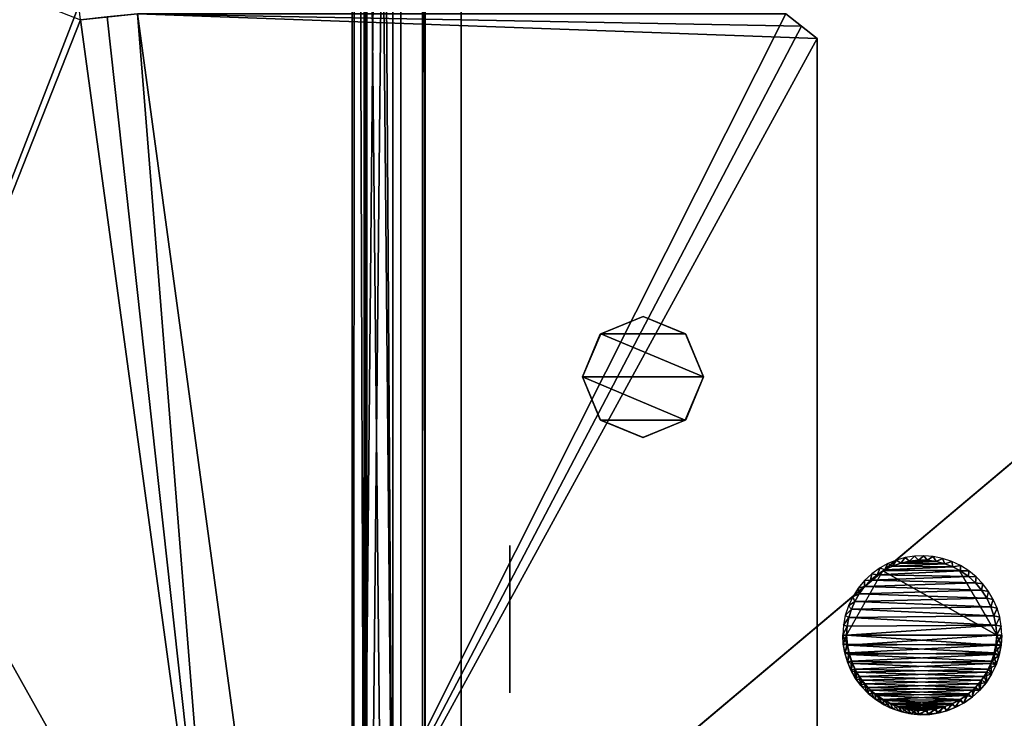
# Model space of a CAD drawing. Header units: millimetres. Extents: x -137 to 239, y -69 to 620.
# Tile 57 of 100: x -81 to -40, y 261 to 290. Entities that reach past the tile are written whole.
import ezdxf

# ---------------------------------------------------------------- set-up
doc = ezdxf.new("R2010")
doc.units = ezdxf.units.MM
doc.header["$LTSCALE"] = 65.185185
for name, color, linetype in [('1022', 7, 'CONTINUOUS'), ('105', 7, 'CONTINUOUS'), ('106', 7, 'CONTINUOUS'), ('114', 7, 'CONTINUOUS'), ('115', 7, 'CONTINUOUS'), ('133', 7, 'CONTINUOUS'), ('178', 7, 'CONTINUOUS'), ('179', 7, 'CONTINUOUS'), ('180', 7, 'CONTINUOUS'), ('198', 7, 'CONTINUOUS'), ('226', 7, 'CONTINUOUS'), ('358', 7, 'CONTINUOUS'), ('359', 7, 'CONTINUOUS'), ('360', 7, 'CONTINUOUS'), ('363', 7, 'CONTINUOUS'), ('509', 7, 'CONTINUOUS'), ('524', 7, 'CONTINUOUS'), ('542', 7, 'CONTINUOUS'), ('545', 7, 'CONTINUOUS'), ('555', 7, 'CONTINUOUS'), ('558', 7, 'CONTINUOUS'), ('63', 7, 'CONTINUOUS'), ('67', 7, 'CONTINUOUS'), ('68', 7, 'CONTINUOUS'), ('72', 7, 'CONTINUOUS'), ('779', 7, 'CONTINUOUS'), ('785', 7, 'CONTINUOUS'), ('807', 7, 'CONTINUOUS'), ('808', 7, 'CONTINUOUS'), ('809', 7, 'CONTINUOUS'), ('82', 7, 'CONTINUOUS'), ('84', 7, 'CONTINUOUS'), ('907', 7, 'CONTINUOUS'), ('908', 7, 'CONTINUOUS'), ('909', 7, 'CONTINUOUS'), ('920', 7, 'CONTINUOUS'), ('997', 7, 'CONTINUOUS'), ('998', 7, 'CONTINUOUS')]:
    doc.layers.add(name, color=color, linetype=linetype)

msp = doc.modelspace()

# ---------------------------------------------------------------- linework, layer by layer
at = {"layer": '1022', "color": 7, "linetype": 'Continuous'}
for points in [[(-66.4, 368.954, 180.994), (-66.458, 368.309, 178.891), (-66.458, 275.394, 199.972), (-66.4, 368.954, 180.994)], [(-66.4, 246.253, 205.87), (-66.4, 368.954, 180.994), (-66.458, 275.394, 199.972), (-66.4, 246.253, 205.87)], [(-66.458, 180.38, 207.052), (-66.4, 246.253, 205.87), (-66.458, 275.394, 199.972), (-66.458, 180.38, 207.052)]]:
    msp.add_3dface(points, dxfattribs=at)
at = {"layer": '105', "color": 7, "linetype": 'Continuous'}
for points in [[(-65.32, 376.686, -191.759), (0, 304.783, -224.258), (-65.32, 249.752, -218.145), (-65.32, 376.686, -191.759)], [(0, 304.783, -224.258), (0.001, 208.203, -235.331), (-65.32, 249.752, -218.145), (0, 304.783, -224.258)]]:
    msp.add_3dface(points, dxfattribs=at)
at = {"layer": '106', "color": 7, "linetype": 'Continuous'}
for points in [[(0, 398.023, -196.507), (-63.974, 377.154, -188.912), (-0.001, 256.481, -228.654), (0, 398.023, -196.507)], [(-63.974, 377.154, -188.912), (-63.984, 250.391, -215.485), (-0.001, 256.481, -228.654), (-63.974, 377.154, -188.912)]]:
    msp.add_3dface(points, dxfattribs=at)
at = {"layer": '114', "color": 7, "linetype": 'Continuous'}
for points in [[(-66.515, 249.552, -216.411), (-66.912, 368.955, -180.994), (-66.474, 376.18, -190.102), (-66.515, 249.552, -216.411)], [(-66.934, 246.25, -205.871), (-66.912, 368.955, -180.994), (-66.515, 249.552, -216.411), (-66.934, 246.25, -205.871)]]:
    msp.add_3dface(points, dxfattribs=at)
at = {"layer": '115', "color": 7, "linetype": 'Continuous'}
for points in [[(-63.974, 377.154, -188.912), (-64.1, 368.748, -177.187), (-63.984, 250.391, -215.485), (-63.974, 377.154, -188.912)], [(-64.1, 368.748, -177.187), (-64.104, 246.073, -202.169), (-63.984, 250.391, -215.485), (-64.1, 368.748, -177.187)]]:
    msp.add_3dface(points, dxfattribs=at)
at = {"layer": '133', "color": 7, "linetype": 'Continuous'}
for points in [[(-65.32, 376.686, -191.759), (-65.32, 249.752, -218.145), (-66.129, 376.491, -191.099), (-65.32, 376.686, -191.759)], [(-65.32, 249.752, -218.145), (-66.474, 376.18, -190.102), (-66.129, 376.491, -191.099), (-65.32, 249.752, -218.145)], [(-65.32, 249.752, -218.145), (-66.515, 249.552, -216.411), (-66.474, 376.18, -190.102), (-65.32, 249.752, -218.145)]]:
    msp.add_3dface(points, dxfattribs=at)
at = {"layer": '178', "color": 7, "linetype": 'Continuous'}
for points in [[(0, 304.783, 224.258), (-65.319, 376.686, 191.759), (-65.319, 249.742, 218.146), (0, 304.783, 224.258)], [(-0.001, 208.203, 235.331), (0, 304.783, 224.258), (-65.319, 249.742, 218.146), (-0.001, 208.203, 235.331)]]:
    msp.add_3dface(points, dxfattribs=at)
at = {"layer": '179', "color": 7, "linetype": 'Continuous'}
for points in [[(-63.974, 377.15, 188.912), (-33.426, 392.793, 194.455), (0.001, 256.481, 228.654), (-63.974, 377.15, 188.912)], [(-63.984, 250.391, 215.485), (-63.974, 377.15, 188.912), (0.001, 256.481, 228.654), (-63.984, 250.391, 215.485)]]:
    msp.add_3dface(points, dxfattribs=at)
at = {"layer": '180', "color": 7, "linetype": 'Continuous'}
for points in [[(-63.974, 377.15, 188.912), (-63.984, 250.391, 215.485), (-64.1, 368.748, 177.187), (-63.974, 377.15, 188.912)], [(-64.1, 368.748, 177.187), (-63.984, 250.391, 215.485), (-64.104, 246.073, 202.169), (-64.1, 368.748, 177.187)]]:
    msp.add_3dface(points, dxfattribs=at)
at = {"layer": '198', "color": 7, "linetype": 'Continuous'}
for points in [[(-66.515, 249.552, 216.412), (-66.474, 376.179, 190.102), (-66.912, 368.954, 180.994), (-66.515, 249.552, 216.412)], [(-66.934, 246.25, 205.872), (-66.515, 249.552, 216.412), (-66.912, 368.954, 180.994), (-66.934, 246.25, 205.872)]]:
    msp.add_3dface(points, dxfattribs=at)
at = {"layer": '226', "color": 7, "linetype": 'Continuous'}
for points in [[(-65.319, 249.742, 218.146), (-65.319, 376.686, 191.759), (-66.515, 249.552, 216.412), (-65.319, 249.742, 218.146)], [(-65.319, 376.686, 191.759), (-66.134, 376.489, 191.093), (-66.515, 249.552, 216.412), (-65.319, 376.686, 191.759)], [(-66.134, 376.489, 191.093), (-66.474, 376.179, 190.102), (-66.515, 249.552, 216.412), (-66.134, 376.489, 191.093)]]:
    msp.add_3dface(points, dxfattribs=at)
at = {"layer": '358', "color": 7, "linetype": 'Continuous'}
for points in [[(-65, 372.828, 137.5), (-65, 372.382, 157.91), (-65, 171.928, 137.5), (-65, 372.828, 137.5)], [(-65, 372.828, -137.5), (-65, 171.928, -137.5), (-65, 70.888, -143.106), (-65, 372.828, -137.5)], [(-65, 372.382, -157.91), (-65, 372.828, -137.5), (-65, 70.888, -143.106), (-65, 372.382, -157.91)], [(-65, 93.582, 175.178), (-65, 70.888, 143.106), (-65, 372.382, 157.91), (-65, 93.582, 175.178)], [(-65, 372.382, 157.91), (-65, 70.888, 143.106), (-65, 171.928, 137.5), (-65, 372.382, 157.91)], [(-65, 369.778, 178.157), (-65, 93.582, 175.178), (-65, 372.382, 157.91), (-65, 369.778, 178.157)], [(-65, 369.778, -178.157), (-65, 372.382, -157.91), (-65, 93.582, -175.178), (-65, 369.778, -178.157)], [(-65, 93.582, -175.178), (-65, 372.382, -157.91), (-65, 70.888, -143.106), (-65, 93.582, -175.178)], [(-65, 246.315, 203.393), (-65, 93.582, 175.178), (-65, 369.778, 178.157), (-65, 246.315, 203.393)], [(-65, 246.315, -203.393), (-65, 369.778, -178.157), (-65, 120.301, -203.983), (-65, 246.315, -203.393)], [(-65, 120.301, -203.983), (-65, 369.778, -178.157), (-65, 93.582, -175.178), (-65, 120.301, -203.983)]]:
    msp.add_3dface(points, dxfattribs=at)
at = {"layer": '359', "color": 7, "linetype": 'Continuous'}
for points in [[(-67, 372.828, -137.5), (-67, 372.382, -157.91), (-67, 171.928, -137.5), (-67, 372.828, -137.5)], [(-67, 372.828, 137.5), (-67, 171.928, 137.5), (-67, 70.888, 143.106), (-67, 372.828, 137.5)], [(-67, 372.382, 157.91), (-67, 372.828, 137.5), (-67, 70.888, 143.106), (-67, 372.382, 157.91)], [(-67, 93.582, -175.178), (-67, 70.888, -143.106), (-67, 372.382, -157.91), (-67, 93.582, -175.178)], [(-67, 372.382, -157.91), (-67, 70.888, -143.106), (-67, 171.928, -137.5), (-67, 372.382, -157.91)], [(-67, 369.778, -178.157), (-67, 93.582, -175.178), (-67, 372.382, -157.91), (-67, 369.778, -178.157)], [(-67, 369.778, 178.157), (-67, 372.382, 157.91), (-67, 93.582, 175.178), (-67, 369.778, 178.157)], [(-67, 93.582, 175.178), (-67, 372.382, 157.91), (-67, 70.888, 143.106), (-67, 93.582, 175.178)], [(-67, 246.315, -203.393), (-67, 93.582, -175.178), (-67, 369.778, -178.157), (-67, 246.315, -203.393)], [(-67, 246.315, 203.393), (-67, 369.778, 178.157), (-67, 120.301, 203.983), (-67, 246.315, 203.393)], [(-67, 120.301, 203.983), (-67, 369.778, 178.157), (-67, 93.582, 175.178), (-67, 120.301, 203.983)]]:
    msp.add_3dface(points, dxfattribs=at)
at = {"layer": '360', "color": 7, "linetype": 'Continuous'}
for points in [[(-65, 372.828, 137.5), (-65, 171.928, 137.5), (-67, 372.828, 137.5), (-65, 372.828, 137.5)], [(-65, 171.928, 137.5), (-67, 171.928, 137.5), (-67, 372.828, 137.5), (-65, 171.928, 137.5)]]:
    msp.add_3dface(points, dxfattribs=at)
at = {"layer": '363', "color": 7, "linetype": 'Continuous'}
for points in [[(-65, 171.928, -137.5), (-65, 372.828, -137.5), (-67, 171.928, -137.5), (-65, 171.928, -137.5)], [(-65, 372.828, -137.5), (-67, 372.828, -137.5), (-67, 171.928, -137.5), (-65, 372.828, -137.5)]]:
    msp.add_3dface(points, dxfattribs=at)
at = {"layer": '509', "color": 7, "linetype": 'Continuous'}
for points in [[(-72.488, 247.642, -132.355), (-100.867, 298.384, -110.952), (-78.216, 289.553, -132.131), (-72.488, 247.642, -132.355)], [(-100.867, 298.384, -110.952), (-72.488, 247.642, -132.355), (-94.579, 248.062, -111.447), (-100.867, 298.384, -110.952)]]:
    msp.add_3dface(points, dxfattribs=at)
at = {"layer": '524', "color": 7, "linetype": 'Continuous'}
for points in [[(-90.091, 294.13, 122.054), (-94.579, 248.064, 111.447), (-78.277, 290.138, 132.129), (-90.091, 294.13, 122.054)], [(-94.579, 248.064, 111.447), (-78.217, 289.553, 132.131), (-78.277, 290.138, 132.129), (-94.579, 248.064, 111.447)], [(-72.488, 247.645, 132.355), (-78.217, 289.553, 132.131), (-94.579, 248.064, 111.447), (-72.488, 247.645, 132.355)]]:
    msp.add_3dface(points, dxfattribs=at)
at = {"layer": '542', "color": 7, "linetype": 'Continuous'}
for points in [[(-70.161, 247.889, -133.209), (-75.864, 289.8, -133.009), (-47.81, 288.783, -133.989), (-70.161, 247.889, -133.209)], [(-47.81, 288.783, -133.989), (-75.864, 289.8, -133.009), (-48.458, 289.288, -133.967), (-47.81, 288.783, -133.989)], [(-48.458, 289.288, -133.967), (-75.864, 289.8, -133.009), (-49.101, 289.8, -133.944), (-48.458, 289.288, -133.967)], [(-47.81, 206.627, -133.989), (-70.161, 247.889, -133.209), (-47.81, 288.783, -133.989), (-47.81, 206.627, -133.989)]]:
    msp.add_3dface(points, dxfattribs=at)
at = {"layer": '545', "color": 7, "linetype": 'Continuous'}
for points in [[(-72.488, 247.642, -132.355), (-78.216, 289.553, -132.131), (-75.864, 289.8, -133.009), (-72.488, 247.642, -132.355)], [(-70.161, 247.889, -133.209), (-72.488, 247.642, -132.355), (-75.864, 289.8, -133.009), (-70.161, 247.889, -133.209)]]:
    msp.add_3dface(points, dxfattribs=at)
at = {"layer": '555', "color": 7, "linetype": 'Continuous'}
for points in [[(-49.101, 289.8, 133.944), (-75.864, 289.8, 133.009), (-70.161, 247.889, 133.209), (-49.101, 289.8, 133.944)], [(-49.101, 289.8, 133.944), (-70.161, 247.889, 133.209), (-48.458, 289.288, 133.967), (-49.101, 289.8, 133.944)], [(-70.161, 247.889, 133.209), (-47.81, 288.783, 133.989), (-48.458, 289.288, 133.967), (-70.161, 247.889, 133.209)], [(-47.81, 206.627, 133.989), (-47.81, 288.783, 133.989), (-70.161, 247.889, 133.209), (-47.81, 206.627, 133.989)]]:
    msp.add_3dface(points, dxfattribs=at)
at = {"layer": '558', "color": 7, "linetype": 'Continuous'}
for points in [[(-72.488, 247.645, 132.355), (-75.864, 289.8, 133.009), (-77.114, 289.67, 132.76), (-72.488, 247.645, 132.355)], [(-70.161, 247.889, 133.209), (-75.864, 289.8, 133.009), (-72.488, 247.645, 132.355), (-70.161, 247.889, 133.209)], [(-78.217, 289.553, 132.131), (-72.488, 247.645, 132.355), (-77.114, 289.67, 132.76), (-78.217, 289.553, 132.131)]]:
    msp.add_3dface(points, dxfattribs=at)
at = {"layer": '63', "color": 7, "linetype": 'Continuous'}
for points in [[(62.5, 174.8, 140), (62.5, 354.8, 140), (-62.5, 174.8, 140), (62.5, 174.8, 140)], [(-62.5, 174.8, 140), (62.5, 354.8, 140), (-62.5, 354.8, 140), (-62.5, 174.8, 140)]]:
    msp.add_3dface(points, dxfattribs=at)
at = {"layer": '67', "color": 7, "linetype": 'Continuous'}
for points in [[(62.5, 354.8, -140), (62.5, 174.8, -140), (-62.5, 354.8, -140), (62.5, 354.8, -140)], [(-62.5, 354.8, -140), (62.5, 174.8, -140), (-62.5, 174.8, -140), (-62.5, 354.8, -140)]]:
    msp.add_3dface(points, dxfattribs=at)
at = {"layer": '68', "color": 7, "linetype": 'Continuous'}
for points in [[(-65, 156.8, -137.5), (-15, 166, -137.5), (65, 383.482, -137.5), (-65, 156.8, -137.5)], [(-65, 383.482, -137.5), (-65, 156.8, -137.5), (65, 383.482, -137.5), (-65, 383.482, -137.5)]]:
    msp.add_3dface(points, dxfattribs=at)
at = {"layer": '72', "color": 7, "linetype": 'Continuous'}
for points in [[(65, 383.482, 137.5), (65, 156.8, 137.5), (-65, 383.482, 137.5), (65, 383.482, 137.5)], [(65, 156.8, 137.5), (-65, 156.8, 137.5), (-65, 383.482, 137.5), (65, 156.8, 137.5)]]:
    msp.add_3dface(points, dxfattribs=at)
at = {"layer": '779', "color": 7, "linetype": 'Continuous'}
for points in [[(-60.5, 261.773, -148.255), (-60.5, 264.8, -150), (-60.5, 267.84, -148.231), (-60.5, 261.773, -148.255)], [(-60.5, 261.76, -144.769), (-60.5, 261.773, -148.255), (-60.5, 267.84, -148.231), (-60.5, 261.76, -144.769)], [(-60.5, 267.827, -144.745), (-60.5, 261.76, -144.769), (-60.5, 267.84, -148.231), (-60.5, 267.827, -144.745)], [(-60.5, 264.8, -143), (-60.5, 261.76, -144.769), (-60.5, 267.827, -144.745), (-60.5, 264.8, -143)]]:
    msp.add_3dface(points, dxfattribs=at)
at = {"layer": '785', "color": 7, "linetype": 'Continuous'}
for points in [[(-60.5, 261.773, 144.745), (-60.5, 264.8, 143), (-60.5, 267.84, 144.769), (-60.5, 261.773, 144.745)], [(-60.5, 261.76, 148.231), (-60.5, 261.773, 144.745), (-60.5, 267.84, 144.769), (-60.5, 261.76, 148.231)], [(-60.5, 267.827, 148.255), (-60.5, 261.76, 148.231), (-60.5, 267.84, 144.769), (-60.5, 267.827, 148.255)], [(-60.5, 264.8, 150), (-60.5, 261.76, 148.231), (-60.5, 267.827, 148.255), (-60.5, 264.8, 150)]]:
    msp.add_3dface(points, dxfattribs=at)
at = {"layer": '807', "color": 7, "linetype": 'Continuous'}
for points in [[(-54.99, 277.296, -165), (-53.243, 276.577, -165), (-56.745, 276.588, -165), (-54.99, 277.296, -165)], [(-56.745, 276.588, -165), (-52.5, 274.8, -165), (-57.5, 274.8, -165), (-56.745, 276.588, -165)], [(-53.243, 276.577, -165), (-52.5, 274.8, -165), (-56.745, 276.588, -165), (-53.243, 276.577, -165)], [(-57.5, 274.8, -165), (-52.5, 274.8, -165), (-53.255, 273.012, -165), (-57.5, 274.8, -165)], [(-56.757, 273.023, -165), (-57.5, 274.8, -165), (-53.255, 273.012, -165), (-56.757, 273.023, -165)], [(-55.01, 272.304, -165), (-56.757, 273.023, -165), (-53.255, 273.012, -165), (-55.01, 272.304, -165)]]:
    msp.add_3dface(points, dxfattribs=at)
at = {"layer": '808', "color": 7, "linetype": 'Continuous'}
for points in [[(-55, 277.3, -140), (-56.745, 276.588, -165), (-56.768, 276.568, -140), (-55, 277.3, -140)], [(-54.99, 277.296, -165), (-56.745, 276.588, -165), (-55, 277.3, -140), (-54.99, 277.296, -165)], [(-53.232, 276.568, -140), (-54.99, 277.296, -165), (-55, 277.3, -140), (-53.232, 276.568, -140)], [(-53.243, 276.577, -165), (-54.99, 277.296, -165), (-53.232, 276.568, -140), (-53.243, 276.577, -165)], [(-56.745, 276.588, -165), (-57.5, 274.8, -165), (-56.768, 276.568, -140), (-56.745, 276.588, -165)], [(-56.768, 276.568, -140), (-57.5, 274.8, -165), (-57.5, 274.8, -140), (-56.768, 276.568, -140)], [(-52.5, 274.8, -165), (-53.243, 276.577, -165), (-52.5, 274.8, -140), (-52.5, 274.8, -165)], [(-52.5, 274.8, -140), (-53.243, 276.577, -165), (-53.232, 276.568, -140), (-52.5, 274.8, -140)]]:
    msp.add_3dface(points, dxfattribs=at)
at = {"layer": '809', "color": 7, "linetype": 'Continuous'}
for points in [[(-57.5, 274.8, -165), (-56.757, 273.023, -165), (-57.5, 274.8, -140), (-57.5, 274.8, -165)], [(-57.5, 274.8, -140), (-56.757, 273.023, -165), (-56.768, 273.032, -140), (-57.5, 274.8, -140)], [(-53.255, 273.012, -165), (-52.5, 274.8, -165), (-53.232, 273.032, -140), (-53.255, 273.012, -165)], [(-52.5, 274.8, -165), (-52.5, 274.8, -140), (-53.232, 273.032, -140), (-52.5, 274.8, -165)], [(-56.757, 273.023, -165), (-55.01, 272.304, -165), (-56.768, 273.032, -140), (-56.757, 273.023, -165)], [(-56.768, 273.032, -140), (-55.01, 272.304, -165), (-55, 272.3, -140), (-56.768, 273.032, -140)], [(-55.01, 272.304, -165), (-53.255, 273.012, -165), (-55, 272.3, -140), (-55.01, 272.304, -165)], [(-55, 272.3, -140), (-53.255, 273.012, -165), (-53.232, 273.032, -140), (-55, 272.3, -140)]]:
    msp.add_3dface(points, dxfattribs=at)
at = {"layer": '82', "color": 7, "linetype": 'Continuous'}
for points in [[(-62.5, 354.8, -140), (-62.5, 174.8, -140), (-62.5, 354.8, -147), (-62.5, 354.8, -140)], [(-62.5, 354.8, -147), (-62.5, 174.8, -140), (-62.5, 353.335, -150.536), (-62.5, 354.8, -147)], [(-62.5, 353.335, -150.536), (-62.5, 174.8, -140), (-62.5, 349.8, -152), (-62.5, 353.335, -150.536)], [(-62.5, 349.8, -152), (-62.5, 174.8, -140), (-62.5, 179.8, -152), (-62.5, 349.8, -152)]]:
    msp.add_3dface(points, dxfattribs=at)
at = {"layer": '84', "color": 7, "linetype": 'Continuous'}
for points in [[(-62.5, 174.8, 140), (-62.5, 354.8, 140), (-62.5, 174.8, 147), (-62.5, 174.8, 140)], [(-62.5, 354.8, 140), (-62.5, 349.8, 152), (-62.5, 179.8, 152), (-62.5, 354.8, 140)], [(-62.5, 174.8, 147), (-62.5, 354.8, 140), (-62.5, 176.265, 150.536), (-62.5, 174.8, 147)], [(-62.5, 176.265, 150.536), (-62.5, 354.8, 140), (-62.5, 179.8, 152), (-62.5, 176.265, 150.536)]]:
    msp.add_3dface(points, dxfattribs=at)
at = {"layer": '907', "color": 7, "linetype": 'Continuous'}
for points in [[(-44.709, 266.992, -214.139), (-45.033, 266.832, -214.157), (-42.215, 266.959, -214.142), (-44.709, 266.992, -214.139)], [(-42.215, 266.959, -214.142), (-45.033, 266.832, -214.157), (-41.902, 266.795, -214.161), (-42.215, 266.959, -214.142)], [(-44.367, 267.112, -214.125), (-44.709, 266.992, -214.139), (-42.549, 267.087, -214.128), (-44.367, 267.112, -214.125)], [(-42.549, 267.087, -214.128), (-44.709, 266.992, -214.139), (-42.215, 266.959, -214.142), (-42.549, 267.087, -214.128)], [(-44.003, 267.196, -214.115), (-44.367, 267.112, -214.125), (-42.907, 267.181, -214.117), (-44.003, 267.196, -214.115)], [(-42.907, 267.181, -214.117), (-44.367, 267.112, -214.125), (-42.549, 267.087, -214.128), (-42.907, 267.181, -214.117)], [(-43.634, 267.239, -214.11), (-44.003, 267.196, -214.115), (-43.272, 267.234, -214.111), (-43.634, 267.239, -214.11)], [(-43.272, 267.234, -214.111), (-44.003, 267.196, -214.115), (-42.907, 267.181, -214.117), (-43.272, 267.234, -214.111)], [(-45.338, 266.635, -214.179), (-45.616, 266.406, -214.205), (-41.573, 266.568, -214.187), (-45.338, 266.635, -214.179)], [(-41.573, 266.568, -214.187), (-45.616, 266.406, -214.205), (-41.282, 266.305, -214.217), (-41.573, 266.568, -214.187)], [(-45.033, 266.832, -214.157), (-45.338, 266.635, -214.179), (-41.902, 266.795, -214.161), (-45.033, 266.832, -214.157)], [(-41.902, 266.795, -214.161), (-45.338, 266.635, -214.179), (-41.573, 266.568, -214.187), (-41.902, 266.795, -214.161)], [(-45.859, 266.147, -214.235), (-46.075, 265.853, -214.268), (-41.028, 266.004, -214.251), (-45.859, 266.147, -214.235)], [(-45.616, 266.406, -214.205), (-45.859, 266.147, -214.235), (-41.282, 266.305, -214.217), (-45.616, 266.406, -214.205)], [(-41.282, 266.305, -214.217), (-45.859, 266.147, -214.235), (-41.028, 266.004, -214.251), (-41.282, 266.305, -214.217)], [(-46.075, 265.853, -214.268), (-46.257, 265.537, -214.304), (-40.812, 265.667, -214.29), (-46.075, 265.853, -214.268)], [(-41.028, 266.004, -214.251), (-46.075, 265.853, -214.268), (-40.812, 265.667, -214.29), (-41.028, 266.004, -214.251)], [(-46.257, 265.537, -214.304), (-46.399, 265.21, -214.342), (-40.64, 265.31, -214.33), (-46.257, 265.537, -214.304)], [(-40.812, 265.667, -214.29), (-46.257, 265.537, -214.304), (-40.64, 265.31, -214.33), (-40.812, 265.667, -214.29)], [(-46.399, 265.21, -214.342), (-46.503, 264.869, -214.38), (-40.516, 264.939, -214.372), (-46.399, 265.21, -214.342)], [(-40.516, 264.939, -214.372), (-46.503, 264.869, -214.38), (-40.436, 264.549, -214.417), (-40.516, 264.939, -214.372)], [(-40.64, 265.31, -214.33), (-46.399, 265.21, -214.342), (-40.516, 264.939, -214.372), (-40.64, 265.31, -214.33)], [(-46.6, 264.14, -214.463), (-40.4, 264.14, -214.463), (-40.436, 264.549, -214.417), (-46.6, 264.14, -214.463)], [(-46.57, 264.512, -214.421), (-46.6, 264.14, -214.463), (-40.436, 264.549, -214.417), (-46.57, 264.512, -214.421)], [(-46.503, 264.869, -214.38), (-46.57, 264.512, -214.421), (-40.436, 264.549, -214.417), (-46.503, 264.869, -214.38)], [(-46.564, 263.73, -214.51), (-40.4, 264.14, -214.463), (-46.6, 264.14, -214.463), (-46.564, 263.73, -214.51)], [(-40.43, 263.767, -214.506), (-40.4, 264.14, -214.463), (-46.564, 263.73, -214.51), (-40.43, 263.767, -214.506)], [(-40.497, 263.411, -214.547), (-40.43, 263.767, -214.506), (-46.564, 263.73, -214.51), (-40.497, 263.411, -214.547)], [(-46.484, 263.34, -214.555), (-40.497, 263.411, -214.547), (-46.564, 263.73, -214.51), (-46.484, 263.34, -214.555)], [(-40.601, 263.07, -214.585), (-40.497, 263.411, -214.547), (-46.484, 263.34, -214.555), (-40.601, 263.07, -214.585)], [(-46.36, 262.97, -214.597), (-40.601, 263.07, -214.585), (-46.484, 263.34, -214.555), (-46.36, 262.97, -214.597)], [(-40.743, 262.743, -214.623), (-40.601, 263.07, -214.585), (-46.36, 262.97, -214.597), (-40.743, 262.743, -214.623)], [(-46.188, 262.613, -214.637), (-40.743, 262.743, -214.623), (-46.36, 262.97, -214.597), (-46.188, 262.613, -214.637)], [(-40.925, 262.427, -214.659), (-40.743, 262.743, -214.623), (-46.188, 262.613, -214.637), (-40.925, 262.427, -214.659)], [(-45.972, 262.276, -214.676), (-40.925, 262.427, -214.659), (-46.188, 262.613, -214.637), (-45.972, 262.276, -214.676)], [(-41.141, 262.133, -214.692), (-40.925, 262.427, -214.659), (-45.972, 262.276, -214.676), (-41.141, 262.133, -214.692)], [(-45.718, 261.975, -214.71), (-41.141, 262.133, -214.692), (-45.972, 262.276, -214.676), (-45.718, 261.975, -214.71)], [(-41.384, 261.874, -214.722), (-41.141, 262.133, -214.692), (-45.718, 261.975, -214.71), (-41.384, 261.874, -214.722)], [(-45.427, 261.712, -214.74), (-41.384, 261.874, -214.722), (-45.718, 261.975, -214.71), (-45.427, 261.712, -214.74)], [(-41.662, 261.645, -214.748), (-41.384, 261.874, -214.722), (-45.427, 261.712, -214.74), (-41.662, 261.645, -214.748)], [(-45.098, 261.485, -214.766), (-41.662, 261.645, -214.748), (-45.427, 261.712, -214.74), (-45.098, 261.485, -214.766)], [(-41.967, 261.448, -214.77), (-41.662, 261.645, -214.748), (-45.098, 261.485, -214.766), (-41.967, 261.448, -214.77)], [(-44.785, 261.321, -214.785), (-41.967, 261.448, -214.77), (-45.098, 261.485, -214.766), (-44.785, 261.321, -214.785)], [(-42.291, 261.288, -214.788), (-41.967, 261.448, -214.77), (-44.785, 261.321, -214.785), (-42.291, 261.288, -214.788)], [(-44.451, 261.193, -214.799), (-42.291, 261.288, -214.788), (-44.785, 261.321, -214.785), (-44.451, 261.193, -214.799)], [(-42.633, 261.167, -214.802), (-42.291, 261.288, -214.788), (-44.451, 261.193, -214.799), (-42.633, 261.167, -214.802)], [(-44.093, 261.099, -214.81), (-42.633, 261.167, -214.802), (-44.451, 261.193, -214.799), (-44.093, 261.099, -214.81)], [(-42.997, 261.083, -214.812), (-42.633, 261.167, -214.802), (-44.093, 261.099, -214.81), (-42.997, 261.083, -214.812)], [(-43.728, 261.046, -214.816), (-42.997, 261.083, -214.812), (-44.093, 261.099, -214.81), (-43.728, 261.046, -214.816)], [(-43.366, 261.041, -214.817), (-42.997, 261.083, -214.812), (-43.728, 261.046, -214.816), (-43.366, 261.041, -214.817)]]:
    msp.add_3dface(points, dxfattribs=at)
at = {"layer": '908', "color": 7, "linetype": 'Continuous'}
for points in [[(-46.736, 263.767, -220.536), (-46.6, 264.14, -214.463), (-46.758, 264.14, -220.48), (-46.736, 263.767, -220.536)], [(-46.564, 263.73, -214.51), (-46.6, 264.14, -214.463), (-46.736, 263.767, -220.536), (-46.564, 263.73, -214.51)], [(-40.4, 264.14, -214.463), (-40.43, 263.767, -214.506), (-40.192, 264.14, -222.407), (-40.4, 264.14, -214.463)], [(-40.192, 264.14, -222.407), (-40.43, 263.767, -214.506), (-40.219, 263.725, -222.452), (-40.192, 264.14, -222.407)], [(-46.67, 263.395, -220.604), (-46.564, 263.73, -214.51), (-46.736, 263.767, -220.536), (-46.67, 263.395, -220.604)], [(-46.484, 263.34, -214.555), (-46.564, 263.73, -214.51), (-46.67, 263.395, -220.604), (-46.484, 263.34, -214.555)], [(-40.43, 263.767, -214.506), (-40.497, 263.411, -214.547), (-40.219, 263.725, -222.452), (-40.43, 263.767, -214.506)], [(-40.219, 263.725, -222.452), (-40.497, 263.411, -214.547), (-40.299, 263.316, -222.482), (-40.219, 263.725, -222.452)], [(-46.561, 263.029, -220.684), (-46.484, 263.34, -214.555), (-46.67, 263.395, -220.604), (-46.561, 263.029, -220.684)], [(-46.36, 262.97, -214.597), (-46.484, 263.34, -214.555), (-46.561, 263.029, -220.684), (-46.36, 262.97, -214.597)], [(-40.497, 263.411, -214.547), (-40.601, 263.07, -214.585), (-40.299, 263.316, -222.482), (-40.497, 263.411, -214.547)], [(-40.299, 263.316, -222.482), (-40.601, 263.07, -214.585), (-40.43, 262.92, -222.497), (-40.299, 263.316, -222.482)], [(-46.409, 262.674, -220.776), (-46.36, 262.97, -214.597), (-46.561, 263.029, -220.684), (-46.409, 262.674, -220.776)], [(-46.188, 262.613, -214.637), (-46.36, 262.97, -214.597), (-46.409, 262.674, -220.776), (-46.188, 262.613, -214.637)], [(-40.601, 263.07, -214.585), (-40.743, 262.743, -214.623), (-40.43, 262.92, -222.497), (-40.601, 263.07, -214.585)], [(-40.43, 262.92, -222.497), (-40.743, 262.743, -214.623), (-40.608, 262.543, -222.496), (-40.43, 262.92, -222.497)], [(-46.216, 262.334, -220.88), (-46.188, 262.613, -214.637), (-46.409, 262.674, -220.776), (-46.216, 262.334, -220.88)], [(-45.972, 262.276, -214.676), (-46.188, 262.613, -214.637), (-46.216, 262.334, -220.88), (-45.972, 262.276, -214.676)], [(-40.743, 262.743, -214.623), (-40.925, 262.427, -214.659), (-40.608, 262.543, -222.496), (-40.743, 262.743, -214.623)], [(-40.608, 262.543, -222.496), (-40.925, 262.427, -214.659), (-40.832, 262.192, -222.478), (-40.608, 262.543, -222.496)], [(-45.981, 262.018, -220.994), (-45.972, 262.276, -214.676), (-46.216, 262.334, -220.88), (-45.981, 262.018, -220.994)], [(-45.718, 261.975, -214.71), (-45.972, 262.276, -214.676), (-45.981, 262.018, -220.994), (-45.718, 261.975, -214.71)], [(-41.141, 262.133, -214.692), (-41.384, 261.874, -214.722), (-41.099, 261.872, -222.445), (-41.141, 262.133, -214.692)], [(-40.925, 262.427, -214.659), (-41.141, 262.133, -214.692), (-40.832, 262.192, -222.478), (-40.925, 262.427, -214.659)], [(-40.832, 262.192, -222.478), (-41.141, 262.133, -214.692), (-41.099, 261.872, -222.445), (-40.832, 262.192, -222.478)], [(-45.708, 261.732, -221.113), (-45.718, 261.975, -214.71), (-45.981, 262.018, -220.994), (-45.708, 261.732, -221.113)], [(-45.427, 261.712, -214.74), (-45.718, 261.975, -214.71), (-45.708, 261.732, -221.113), (-45.427, 261.712, -214.74)], [(-45.397, 261.479, -221.24), (-45.427, 261.712, -214.74), (-45.708, 261.732, -221.113), (-45.397, 261.479, -221.24)], [(-45.098, 261.485, -214.766), (-45.427, 261.712, -214.74), (-45.397, 261.479, -221.24), (-45.098, 261.485, -214.766)], [(-41.384, 261.874, -214.722), (-41.662, 261.645, -214.748), (-41.404, 261.592, -222.395), (-41.384, 261.874, -214.722)], [(-41.099, 261.872, -222.445), (-41.384, 261.874, -214.722), (-41.404, 261.592, -222.395), (-41.099, 261.872, -222.445)], [(-45.055, 261.264, -221.373), (-45.098, 261.485, -214.766), (-45.397, 261.479, -221.24), (-45.055, 261.264, -221.373)], [(-44.785, 261.321, -214.785), (-45.098, 261.485, -214.766), (-45.055, 261.264, -221.373), (-44.785, 261.321, -214.785)], [(-44.692, 261.093, -221.503), (-44.785, 261.321, -214.785), (-45.055, 261.264, -221.373), (-44.692, 261.093, -221.503)], [(-44.451, 261.193, -214.799), (-44.785, 261.321, -214.785), (-44.692, 261.093, -221.503), (-44.451, 261.193, -214.799)], [(-42.291, 261.288, -214.788), (-42.633, 261.167, -214.802), (-42.418, 261.033, -222.179), (-42.291, 261.288, -214.788)], [(-42.07, 261.175, -222.26), (-42.291, 261.288, -214.788), (-42.418, 261.033, -222.179), (-42.07, 261.175, -222.26)], [(-41.967, 261.448, -214.77), (-42.291, 261.288, -214.788), (-42.07, 261.175, -222.26), (-41.967, 261.448, -214.77)], [(-41.742, 261.352, -222.329), (-41.967, 261.448, -214.77), (-42.07, 261.175, -222.26), (-41.742, 261.352, -222.329)], [(-41.662, 261.645, -214.748), (-41.967, 261.448, -214.77), (-41.742, 261.352, -222.329), (-41.662, 261.645, -214.748)], [(-41.404, 261.592, -222.395), (-41.662, 261.645, -214.748), (-41.742, 261.352, -222.329), (-41.404, 261.592, -222.395)], [(-44.316, 260.968, -221.63), (-44.451, 261.193, -214.799), (-44.692, 261.093, -221.503), (-44.316, 260.968, -221.63)], [(-44.093, 261.099, -214.81), (-44.451, 261.193, -214.799), (-44.316, 260.968, -221.63), (-44.093, 261.099, -214.81)], [(-43.933, 260.888, -221.755), (-44.093, 261.099, -214.81), (-44.316, 260.968, -221.63), (-43.933, 260.888, -221.755)], [(-43.728, 261.046, -214.816), (-44.093, 261.099, -214.81), (-43.933, 260.888, -221.755), (-43.728, 261.046, -214.816)], [(-43.546, 260.855, -221.874), (-43.728, 261.046, -214.816), (-43.933, 260.888, -221.755), (-43.546, 260.855, -221.874)], [(-43.366, 261.041, -214.817), (-43.728, 261.046, -214.816), (-43.546, 260.855, -221.874), (-43.366, 261.041, -214.817)], [(-43.161, 260.871, -221.983), (-43.366, 261.041, -214.817), (-43.546, 260.855, -221.874), (-43.161, 260.871, -221.983)], [(-42.997, 261.083, -214.812), (-43.366, 261.041, -214.817), (-43.161, 260.871, -221.983), (-42.997, 261.083, -214.812)], [(-42.784, 260.931, -222.085), (-42.997, 261.083, -214.812), (-43.161, 260.871, -221.983), (-42.784, 260.931, -222.085)], [(-42.633, 261.167, -214.802), (-42.997, 261.083, -214.812), (-42.784, 260.931, -222.085), (-42.633, 261.167, -214.802)], [(-42.418, 261.033, -222.179), (-42.633, 261.167, -214.802), (-42.784, 260.931, -222.085), (-42.418, 261.033, -222.179)]]:
    msp.add_3dface(points, dxfattribs=at)
at = {"layer": '909', "color": 7, "linetype": 'Continuous'}
for points in [[(-44.175, 267.344, -220.859), (-44.003, 267.196, -214.115), (-43.795, 267.405, -220.964), (-44.175, 267.344, -220.859)], [(-44.003, 267.196, -214.115), (-43.634, 267.239, -214.11), (-43.795, 267.405, -220.964), (-44.003, 267.196, -214.115)], [(-43.795, 267.405, -220.964), (-43.634, 267.239, -214.11), (-43.409, 267.421, -221.074), (-43.795, 267.405, -220.964)], [(-43.634, 267.239, -214.11), (-43.272, 267.234, -214.111), (-43.409, 267.421, -221.074), (-43.634, 267.239, -214.11)], [(-43.409, 267.421, -221.074), (-43.272, 267.234, -214.111), (-43.022, 267.389, -221.192), (-43.409, 267.421, -221.074)], [(-43.272, 267.234, -214.111), (-42.907, 267.181, -214.117), (-43.022, 267.389, -221.192), (-43.272, 267.234, -214.111)], [(-43.022, 267.389, -221.192), (-42.907, 267.181, -214.117), (-42.637, 267.31, -221.314), (-43.022, 267.389, -221.192)], [(-45.219, 266.917, -220.6), (-45.033, 266.832, -214.157), (-44.892, 267.096, -220.675), (-45.219, 266.917, -220.6)], [(-45.033, 266.832, -214.157), (-44.709, 266.992, -214.139), (-44.892, 267.096, -220.675), (-45.033, 266.832, -214.157)], [(-44.892, 267.096, -220.675), (-44.709, 266.992, -214.139), (-44.542, 267.24, -220.761), (-44.892, 267.096, -220.675)], [(-44.709, 266.992, -214.139), (-44.367, 267.112, -214.125), (-44.542, 267.24, -220.761), (-44.709, 266.992, -214.139)], [(-44.542, 267.24, -220.761), (-44.367, 267.112, -214.125), (-44.175, 267.344, -220.859), (-44.542, 267.24, -220.761)], [(-44.367, 267.112, -214.125), (-44.003, 267.196, -214.115), (-44.175, 267.344, -220.859), (-44.367, 267.112, -214.125)], [(-42.907, 267.181, -214.117), (-42.549, 267.087, -214.128), (-42.637, 267.31, -221.314), (-42.907, 267.181, -214.117)], [(-42.637, 267.31, -221.314), (-42.549, 267.087, -214.128), (-42.262, 267.185, -221.437), (-42.637, 267.31, -221.314)], [(-42.549, 267.087, -214.128), (-42.215, 266.959, -214.142), (-42.262, 267.185, -221.437), (-42.549, 267.087, -214.128)], [(-42.262, 267.185, -221.437), (-42.215, 266.959, -214.142), (-41.9, 267.015, -221.561), (-42.262, 267.185, -221.437)], [(-42.215, 266.959, -214.142), (-41.902, 266.795, -214.161), (-41.9, 267.015, -221.561), (-42.215, 266.959, -214.142)], [(-41.9, 267.015, -221.561), (-41.902, 266.795, -214.161), (-41.559, 266.802, -221.686), (-41.9, 267.015, -221.561)], [(-45.86, 266.394, -220.47), (-45.616, 266.406, -214.205), (-45.557, 266.675, -220.527), (-45.86, 266.394, -220.47)], [(-45.616, 266.406, -214.205), (-45.338, 266.635, -214.179), (-45.557, 266.675, -220.527), (-45.616, 266.406, -214.205)], [(-45.557, 266.675, -220.527), (-45.338, 266.635, -214.179), (-45.219, 266.917, -220.6), (-45.557, 266.675, -220.527)], [(-45.338, 266.635, -214.179), (-45.033, 266.832, -214.157), (-45.219, 266.917, -220.6), (-45.338, 266.635, -214.179)], [(-41.902, 266.795, -214.161), (-41.573, 266.568, -214.187), (-41.559, 266.802, -221.686), (-41.902, 266.795, -214.161)], [(-41.559, 266.802, -221.686), (-41.573, 266.568, -214.187), (-41.248, 266.55, -221.806), (-41.559, 266.802, -221.686)], [(-41.573, 266.568, -214.187), (-41.282, 266.305, -214.217), (-41.248, 266.55, -221.806), (-41.573, 266.568, -214.187)], [(-41.248, 266.55, -221.806), (-41.282, 266.305, -214.217), (-40.974, 266.265, -221.918), (-41.248, 266.55, -221.806)], [(-46.124, 266.075, -220.43), (-45.859, 266.147, -214.235), (-45.86, 266.394, -220.47), (-46.124, 266.075, -220.43)], [(-46.075, 265.853, -214.268), (-45.859, 266.147, -214.235), (-46.124, 266.075, -220.43), (-46.075, 265.853, -214.268)], [(-45.859, 266.147, -214.235), (-45.616, 266.406, -214.205), (-45.86, 266.394, -220.47), (-45.859, 266.147, -214.235)], [(-41.282, 266.305, -214.217), (-41.028, 266.004, -214.251), (-40.974, 266.265, -221.918), (-41.282, 266.305, -214.217)], [(-40.974, 266.265, -221.918), (-41.028, 266.004, -214.251), (-40.739, 265.949, -222.024), (-40.974, 266.265, -221.918)], [(-46.345, 265.725, -220.405), (-46.075, 265.853, -214.268), (-46.124, 266.075, -220.43), (-46.345, 265.725, -220.405)], [(-46.257, 265.537, -214.304), (-46.075, 265.853, -214.268), (-46.345, 265.725, -220.405), (-46.257, 265.537, -214.304)], [(-41.028, 266.004, -214.251), (-40.812, 265.667, -214.29), (-40.739, 265.949, -222.024), (-41.028, 266.004, -214.251)], [(-40.739, 265.949, -222.024), (-40.812, 265.667, -214.29), (-40.544, 265.61, -222.122), (-40.739, 265.949, -222.024)], [(-46.651, 264.958, -220.41), (-46.399, 265.21, -214.342), (-46.522, 265.351, -220.399), (-46.651, 264.958, -220.41)], [(-46.522, 265.351, -220.399), (-46.257, 265.537, -214.304), (-46.345, 265.725, -220.405), (-46.522, 265.351, -220.399)], [(-46.399, 265.21, -214.342), (-46.257, 265.537, -214.304), (-46.522, 265.351, -220.399), (-46.399, 265.21, -214.342)], [(-40.812, 265.667, -214.29), (-40.64, 265.31, -214.33), (-40.544, 265.61, -222.122), (-40.812, 265.667, -214.29)], [(-40.544, 265.61, -222.122), (-40.64, 265.31, -214.33), (-40.391, 265.254, -222.21), (-40.544, 265.61, -222.122)], [(-46.73, 264.552, -220.437), (-46.503, 264.869, -214.38), (-46.651, 264.958, -220.41), (-46.73, 264.552, -220.437)], [(-46.503, 264.869, -214.38), (-46.399, 265.21, -214.342), (-46.651, 264.958, -220.41), (-46.503, 264.869, -214.38)], [(-40.64, 265.31, -214.33), (-40.516, 264.939, -214.372), (-40.391, 265.254, -222.21), (-40.64, 265.31, -214.33)], [(-40.391, 265.254, -222.21), (-40.516, 264.939, -214.372), (-40.281, 264.887, -222.287), (-40.391, 265.254, -222.21)], [(-40.516, 264.939, -214.372), (-40.436, 264.549, -214.417), (-40.281, 264.887, -222.287), (-40.516, 264.939, -214.372)], [(-46.758, 264.14, -220.48), (-46.57, 264.512, -214.421), (-46.73, 264.552, -220.437), (-46.758, 264.14, -220.48)], [(-46.6, 264.14, -214.463), (-46.57, 264.512, -214.421), (-46.758, 264.14, -220.48), (-46.6, 264.14, -214.463)], [(-46.57, 264.512, -214.421), (-46.503, 264.869, -214.38), (-46.73, 264.552, -220.437), (-46.57, 264.512, -214.421)], [(-40.281, 264.887, -222.287), (-40.436, 264.549, -214.417), (-40.214, 264.514, -222.352), (-40.281, 264.887, -222.287)], [(-40.436, 264.549, -214.417), (-40.4, 264.14, -214.463), (-40.214, 264.514, -222.352), (-40.436, 264.549, -214.417)], [(-40.4, 264.14, -214.463), (-40.192, 264.14, -222.407), (-40.214, 264.514, -222.352), (-40.4, 264.14, -214.463)]]:
    msp.add_3dface(points, dxfattribs=at)
at = {"layer": '920', "color": 7, "linetype": 'Continuous'}
for points in [[(-66.458, 368.309, -178.891), (-66.4, 368.954, -180.994), (-66.4, 246.253, -205.87), (-66.458, 368.309, -178.891)], [(-66.458, 368.309, -178.891), (-66.4, 246.253, -205.87), (-66.458, 275.394, -199.972), (-66.458, 368.309, -178.891)], [(-66.458, 275.394, -199.972), (-66.4, 246.253, -205.87), (-66.458, 180.38, -207.052), (-66.458, 275.394, -199.972)]]:
    msp.add_3dface(points, dxfattribs=at)
at = {"layer": '997', "color": 7, "linetype": 'Continuous'}
for points in [[(-40.4, 264.14, 214.463), (-46.6, 264.14, 214.463), (-45.098, 266.795, 214.161), (-40.4, 264.14, 214.463)], [(-41.967, 266.832, 214.157), (-40.4, 264.14, 214.463), (-45.098, 266.795, 214.161), (-41.967, 266.832, 214.157)], [(-46.57, 263.767, 214.506), (-46.6, 264.14, 214.463), (-40.436, 263.73, 214.51), (-46.57, 263.767, 214.506)], [(-40.436, 263.73, 214.51), (-46.6, 264.14, 214.463), (-40.4, 264.14, 214.463), (-40.436, 263.73, 214.51)], [(-46.503, 263.411, 214.547), (-46.57, 263.767, 214.506), (-40.436, 263.73, 214.51), (-46.503, 263.411, 214.547)], [(-40.516, 263.34, 214.555), (-46.503, 263.411, 214.547), (-40.436, 263.73, 214.51), (-40.516, 263.34, 214.555)], [(-46.399, 263.07, 214.585), (-46.503, 263.411, 214.547), (-40.516, 263.34, 214.555), (-46.399, 263.07, 214.585)], [(-40.64, 262.97, 214.597), (-46.399, 263.07, 214.585), (-40.516, 263.34, 214.555), (-40.64, 262.97, 214.597)], [(-46.257, 262.743, 214.623), (-46.399, 263.07, 214.585), (-40.64, 262.97, 214.597), (-46.257, 262.743, 214.623)], [(-40.812, 262.613, 214.637), (-46.257, 262.743, 214.623), (-40.64, 262.97, 214.597), (-40.812, 262.613, 214.637)], [(-46.075, 262.427, 214.659), (-46.257, 262.743, 214.623), (-40.812, 262.613, 214.637), (-46.075, 262.427, 214.659)], [(-41.028, 262.276, 214.676), (-46.075, 262.427, 214.659), (-40.812, 262.613, 214.637), (-41.028, 262.276, 214.676)], [(-45.859, 262.133, 214.692), (-46.075, 262.427, 214.659), (-41.028, 262.276, 214.676), (-45.859, 262.133, 214.692)], [(-41.282, 261.975, 214.71), (-45.859, 262.133, 214.692), (-41.028, 262.276, 214.676), (-41.282, 261.975, 214.71)], [(-45.616, 261.874, 214.722), (-45.859, 262.133, 214.692), (-41.282, 261.975, 214.71), (-45.616, 261.874, 214.722)], [(-41.573, 261.712, 214.74), (-45.616, 261.874, 214.722), (-41.282, 261.975, 214.71), (-41.573, 261.712, 214.74)], [(-45.338, 261.645, 214.748), (-45.616, 261.874, 214.722), (-41.573, 261.712, 214.74), (-45.338, 261.645, 214.748)], [(-41.902, 261.485, 214.766), (-45.338, 261.645, 214.748), (-41.573, 261.712, 214.74), (-41.902, 261.485, 214.766)], [(-45.033, 261.448, 214.77), (-45.338, 261.645, 214.748), (-41.902, 261.485, 214.766), (-45.033, 261.448, 214.77)], [(-42.215, 261.321, 214.785), (-45.033, 261.448, 214.77), (-41.902, 261.485, 214.766), (-42.215, 261.321, 214.785)], [(-44.709, 261.288, 214.788), (-45.033, 261.448, 214.77), (-42.215, 261.321, 214.785), (-44.709, 261.288, 214.788)], [(-42.549, 261.193, 214.799), (-44.709, 261.288, 214.788), (-42.215, 261.321, 214.785), (-42.549, 261.193, 214.799)], [(-44.367, 261.167, 214.802), (-44.709, 261.288, 214.788), (-42.549, 261.193, 214.799), (-44.367, 261.167, 214.802)], [(-42.907, 261.099, 214.81), (-44.367, 261.167, 214.802), (-42.549, 261.193, 214.799), (-42.907, 261.099, 214.81)], [(-44.003, 261.083, 214.812), (-44.367, 261.167, 214.802), (-42.907, 261.099, 214.81), (-44.003, 261.083, 214.812)], [(-43.272, 261.046, 214.816), (-44.003, 261.083, 214.812), (-42.907, 261.099, 214.81), (-43.272, 261.046, 214.816)], [(-43.634, 261.041, 214.817), (-44.003, 261.083, 214.812), (-43.272, 261.046, 214.816), (-43.634, 261.041, 214.817)]]:
    msp.add_3dface(points, dxfattribs=at)
at = {"layer": '998', "color": 7, "linetype": 'Continuous'}
for points in [[(-46.6, 264.14, 214.463), (-46.57, 263.767, 214.506), (-46.758, 264.14, 220.48), (-46.6, 264.14, 214.463)], [(-46.758, 264.14, 220.48), (-46.57, 263.767, 214.506), (-46.736, 263.771, 220.535), (-46.758, 264.14, 220.48)], [(-40.436, 263.73, 214.51), (-40.4, 264.14, 214.463), (-40.219, 263.724, 222.452), (-40.436, 263.73, 214.51)], [(-40.219, 263.724, 222.452), (-40.4, 264.14, 214.463), (-40.192, 264.14, 222.407), (-40.219, 263.724, 222.452)], [(-46.736, 263.771, 220.535), (-46.57, 263.767, 214.506), (-46.672, 263.405, 220.602), (-46.736, 263.771, 220.535)], [(-46.57, 263.767, 214.506), (-46.503, 263.411, 214.547), (-46.672, 263.405, 220.602), (-46.57, 263.767, 214.506)], [(-40.516, 263.34, 214.555), (-40.436, 263.73, 214.51), (-40.3, 263.313, 222.482), (-40.516, 263.34, 214.555)], [(-40.3, 263.313, 222.482), (-40.436, 263.73, 214.51), (-40.219, 263.724, 222.452), (-40.3, 263.313, 222.482)], [(-46.672, 263.405, 220.602), (-46.503, 263.411, 214.547), (-46.567, 263.046, 220.68), (-46.672, 263.405, 220.602)], [(-46.503, 263.411, 214.547), (-46.399, 263.07, 214.585), (-46.567, 263.046, 220.68), (-46.503, 263.411, 214.547)], [(-40.64, 262.97, 214.597), (-40.516, 263.34, 214.555), (-40.432, 262.914, 222.497), (-40.64, 262.97, 214.597)], [(-40.432, 262.914, 222.497), (-40.516, 263.34, 214.555), (-40.3, 263.313, 222.482), (-40.432, 262.914, 222.497)], [(-46.567, 263.046, 220.68), (-46.399, 263.07, 214.585), (-46.422, 262.7, 220.768), (-46.567, 263.046, 220.68)], [(-46.399, 263.07, 214.585), (-46.257, 262.743, 214.623), (-46.422, 262.7, 220.768), (-46.399, 263.07, 214.585)], [(-40.812, 262.613, 214.637), (-40.64, 262.97, 214.597), (-40.614, 262.534, 222.495), (-40.812, 262.613, 214.637)], [(-40.614, 262.534, 222.495), (-40.64, 262.97, 214.597), (-40.432, 262.914, 222.497), (-40.614, 262.534, 222.495)], [(-46.422, 262.7, 220.768), (-46.257, 262.743, 214.623), (-46.239, 262.371, 220.868), (-46.422, 262.7, 220.768)], [(-46.257, 262.743, 214.623), (-46.075, 262.427, 214.659), (-46.239, 262.371, 220.868), (-46.257, 262.743, 214.623)], [(-41.028, 262.276, 214.676), (-40.812, 262.613, 214.637), (-40.842, 262.179, 222.477), (-41.028, 262.276, 214.676)], [(-40.842, 262.179, 222.477), (-40.812, 262.613, 214.637), (-40.614, 262.534, 222.495), (-40.842, 262.179, 222.477)], [(-46.239, 262.371, 220.868), (-46.075, 262.427, 214.659), (-46.018, 262.063, 220.976), (-46.239, 262.371, 220.868)], [(-46.075, 262.427, 214.659), (-45.859, 262.133, 214.692), (-46.018, 262.063, 220.976), (-46.075, 262.427, 214.659)], [(-46.018, 262.063, 220.976), (-45.859, 262.133, 214.692), (-45.759, 261.78, 221.091), (-46.018, 262.063, 220.976)], [(-45.859, 262.133, 214.692), (-45.616, 261.874, 214.722), (-45.759, 261.78, 221.091), (-45.859, 262.133, 214.692)], [(-41.282, 261.975, 214.71), (-41.028, 262.276, 214.676), (-41.116, 261.855, 222.442), (-41.282, 261.975, 214.71)], [(-41.116, 261.855, 222.442), (-41.028, 262.276, 214.676), (-40.842, 262.179, 222.477), (-41.116, 261.855, 222.442)], [(-45.759, 261.78, 221.091), (-45.616, 261.874, 214.722), (-45.463, 261.527, 221.214), (-45.759, 261.78, 221.091)], [(-45.616, 261.874, 214.722), (-45.338, 261.645, 214.748), (-45.463, 261.527, 221.214), (-45.616, 261.874, 214.722)], [(-41.902, 261.485, 214.766), (-41.573, 261.712, 214.74), (-41.788, 261.325, 222.32), (-41.902, 261.485, 214.766)], [(-41.788, 261.325, 222.32), (-41.573, 261.712, 214.74), (-41.433, 261.568, 222.39), (-41.788, 261.325, 222.32)], [(-41.573, 261.712, 214.74), (-41.282, 261.975, 214.71), (-41.433, 261.568, 222.39), (-41.573, 261.712, 214.74)], [(-41.433, 261.568, 222.39), (-41.282, 261.975, 214.71), (-41.116, 261.855, 222.442), (-41.433, 261.568, 222.39)], [(-45.463, 261.527, 221.214), (-45.338, 261.645, 214.748), (-45.135, 261.309, 221.343), (-45.463, 261.527, 221.214)], [(-45.338, 261.645, 214.748), (-45.033, 261.448, 214.77), (-45.135, 261.309, 221.343), (-45.338, 261.645, 214.748)], [(-45.135, 261.309, 221.343), (-45.033, 261.448, 214.77), (-44.783, 261.131, 221.471), (-45.135, 261.309, 221.343)], [(-45.033, 261.448, 214.77), (-44.709, 261.288, 214.788), (-44.783, 261.131, 221.471), (-45.033, 261.448, 214.77)], [(-44.783, 261.131, 221.471), (-44.709, 261.288, 214.788), (-44.415, 260.996, 221.597), (-44.783, 261.131, 221.471)], [(-44.709, 261.288, 214.788), (-44.367, 261.167, 214.802), (-44.415, 260.996, 221.597), (-44.709, 261.288, 214.788)], [(-42.549, 261.193, 214.799), (-42.215, 261.321, 214.785), (-42.492, 261.009, 222.161), (-42.549, 261.193, 214.799)], [(-42.492, 261.009, 222.161), (-42.215, 261.321, 214.785), (-42.13, 261.147, 222.246), (-42.492, 261.009, 222.161)], [(-42.215, 261.321, 214.785), (-41.902, 261.485, 214.766), (-42.13, 261.147, 222.246), (-42.215, 261.321, 214.785)], [(-42.13, 261.147, 222.246), (-41.902, 261.485, 214.766), (-41.788, 261.325, 222.32), (-42.13, 261.147, 222.246)], [(-44.415, 260.996, 221.597), (-44.367, 261.167, 214.802), (-44.034, 260.904, 221.723), (-44.415, 260.996, 221.597)], [(-44.367, 261.167, 214.802), (-44.003, 261.083, 214.812), (-44.034, 260.904, 221.723), (-44.367, 261.167, 214.802)], [(-44.034, 260.904, 221.723), (-44.003, 261.083, 214.812), (-43.645, 260.859, 221.845), (-44.034, 260.904, 221.723)], [(-44.003, 261.083, 214.812), (-43.634, 261.041, 214.817), (-43.645, 260.859, 221.845), (-44.003, 261.083, 214.812)], [(-43.634, 261.041, 214.817), (-43.272, 261.046, 214.816), (-43.645, 260.859, 221.845), (-43.634, 261.041, 214.817)], [(-43.645, 260.859, 221.845), (-43.272, 261.046, 214.816), (-43.256, 260.862, 221.957), (-43.645, 260.859, 221.845)], [(-43.272, 261.046, 214.816), (-42.907, 261.099, 214.81), (-43.256, 260.862, 221.957), (-43.272, 261.046, 214.816)], [(-43.256, 260.862, 221.957), (-42.907, 261.099, 214.81), (-42.869, 260.913, 222.063), (-43.256, 260.862, 221.957)], [(-42.907, 261.099, 214.81), (-42.549, 261.193, 214.799), (-42.869, 260.913, 222.063), (-42.907, 261.099, 214.81)], [(-42.869, 260.913, 222.063), (-42.549, 261.193, 214.799), (-42.492, 261.009, 222.161), (-42.869, 260.913, 222.063)]]:
    msp.add_3dface(points, dxfattribs=at)

doc.saveas('drawing.dxf')
